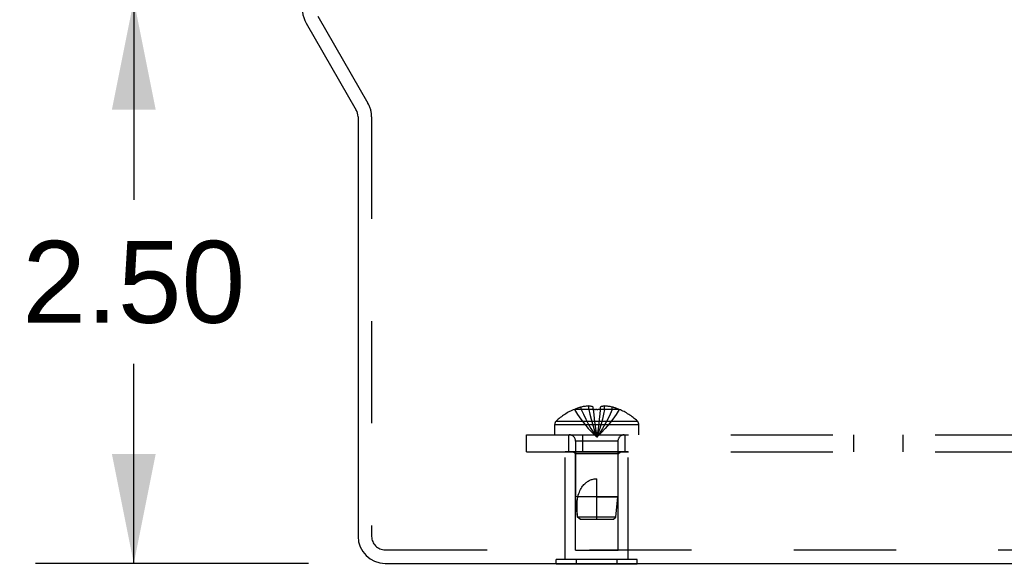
# Model space of a CAD drawing. Header units: inches. Extents: x 0 to 82.5, y 0 to 53.4.
# Tile 87 of 128: x 40.9 to 45.3, y 22.6 to 25.1. Entities that reach past the tile are written whole.
import ezdxf

# ---------------------------------------------------------------- set-up
doc = ezdxf.new("R2010")
doc.units = ezdxf.units.IN
doc.header["$LTSCALE"] = 4.538835
doc.header["$MEASUREMENT"] = 0
doc.linetypes.add('HIDDEN', pattern=[0.2, 0.1, -0.1])
doc.layers.get('0').update_dxf_attribs({"linetype": 'CONTINUOUS'})
for name, color, linetype in [('DEFAULT_2', 8, 'HIDDEN'), ('DIMENSIONS', 7, 'CONTINUOUS'), ('SUBPANEL', 7, 'CONTINUOUS')]:
    doc.layers.add(name, color=color, linetype=linetype)
doc.styles.get("Standard").update_dxf_attribs({"font": 'arial.ttf'})
doc.dimstyles.new('DIMSTYLE_2', dxfattribs={"dimtxt": 0.364078, "dimasz": 0.485437, "dimexe": 0.09, "dimexo": 0.07, "dimgap": 0.0375, "dimtad": 0, "dimtih": 1, "dimtoh": 1, "dimzin": 4, "dimdsep": 46, "dimtxsty": 'Standard', "dimblk": '_FILLED', "dimblk1": '_FILLED', "dimblk2": '_FILLED', "dimcen": 0.09, "dimadec": 3, "dimazin": 1, "dimtfac": 1, "dimtdec": 3, "dimtofl": 0, "dimtmove": 0, "dimatfit": 3, "dimldrblk": '_FILLED', "dimfxl": 0, "dimtolj": 1, "dimtzin": 4, "dimarcsym": 0})

# ---------------------------------------------------------------- blocks, each defined once
blk = doc.blocks.new('_FILLED')
at = {"color": 0, "linetype": 'ByBlock'}
blk.add_solid([(0, 0), (-1, 0.2), (-1, -0.2)], dxfattribs=at)
blk = doc.blocks.new('*D12')
at = {"layer": 'DIMENSIONS', "color": 2, "linetype": 'Continuous'}
for p, q in [((41.8572, 25.142), (41.0038, 25.142)), ((41.4407, 25.142), (41.4407, 24.2554)), ((41.4407, 22.6407), (41.4407, 23.5273)), ((42.2172, 22.6407), (41.0038, 22.6407))]:
    blk.add_line(p, q, dxfattribs=at)
at = {"layer": 'DIMENSIONS', "color": 2, "linetype": 'Continuous', "xscale": 0.4854368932, "yscale": 0.4854368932, "zscale": 0.4854368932}
for p, rotation in [((41.4407, 25.142), 90), ((41.4407, 22.6407), 270)]:
    blk.add_blockref('_FILLED', p, dxfattribs=dict(at, rotation=rotation))
at = {"layer": 'DIMENSIONS', "color": 2, "linetype": 'Continuous', "insert": (41.4407, 24.0734), "char_height": 0.36408, "width": 0.989371, "attachment_point": 2, "line_spacing_factor": 0.9}
blk.add_mtext('2.50', dxfattribs=at)

msp = doc.modelspace()

# ---------------------------------------------------------------- linework, layer by layer
at = {"color": 3, "linetype": 'Continuous'}
for p, q in [((42.2059, 25.041), (42.429, 24.6546)), ((42.437, 24.6246), (42.437, 22.7607)), ((42.557, 22.6407), (56.6871, 22.6407))]:
    msp.add_line(p, q, dxfattribs=at)
at = {"color": 7, "linetype": 'Continuous'}
for p, q in [((43.3169, 22.6367), (43.3169, 22.6407)), ((43.6772, 22.6367), (43.3169, 22.6367)), ((43.407, 22.6367), (43.407, 22.6407)), ((43.5871, 22.6367), (43.5871, 22.6407)), ((43.6772, 22.6367), (43.6772, 22.6407))]:
    msp.add_line(p, q, dxfattribs=at)
at = {"color": 3, "linetype": 'Continuous'}
for centre, radius, start, end in [((42.3098, 25.101), 0.12, 160, 210), ((42.377, 24.6246), 0.06, 0, 30), ((42.557, 22.7607), 0.12, 180, 270)]:
    msp.add_arc(centre, radius, start, end, dxfattribs=at)
at = {"layer": 'DEFAULT_2', "color": 8, "linetype": 'HIDDEN'}
for p, q in [((42.2579, 25.071), (42.4809, 24.6846)), ((42.497, 24.6246), (42.497, 22.7607)), ((43.3571, 22.6577), (43.3571, 23.1367)), ((43.6371, 23.1367), (43.3571, 23.1367)), ((43.4021, 23.1267), (43.3921, 23.1367)), ((43.5921, 23.1267), (43.6021, 23.1367)), ((43.6371, 22.6577), (43.6371, 23.1367)), ((43.4021, 22.6992), (43.4021, 23.1267)), ((43.5921, 23.1267), (43.4021, 23.1267)), ((43.5921, 22.6992), (43.5921, 23.1267)), ((42.557, 22.7007), (56.6871, 22.7007)), ((43.3169, 22.6407), (43.3169, 22.6577)), ((43.6772, 22.6577), (43.3169, 22.6577)), ((43.4021, 22.6992), (43.5921, 22.6992)), ((43.407, 22.6407), (43.407, 22.6577)), ((43.5871, 22.6407), (43.5871, 22.6577)), ((43.6772, 22.6407), (43.6772, 22.6577))]:
    msp.add_line(p, q, dxfattribs=at)
for centre, radius, start, end in [((42.377, 24.6246), 0.12, 0, 30), ((42.557, 22.7607), 0.06, 180, 270)]:
    msp.add_arc(centre, radius, start, end, dxfattribs=at)
at = {"layer": 'SUBPANEL', "color": 8, "linetype": 'HIDDEN'}
for p, q in [((43.3976, 23.325), (43.3978, 23.3246)), ((43.3988, 23.325), (43.3978, 23.3246)), ((43.4816, 23.325), (43.3988, 23.325)), ((43.4286, 23.325), (43.4286, 23.3351)), ((43.4622, 23.325), (43.4622, 23.34)), ((43.4816, 23.325), (43.4816, 23.3351)), ((43.4816, 23.325), (43.4837, 23.3025)), ((43.4816, 23.325), (43.4816, 23.3246)), ((43.4868, 23.3248), (43.4816, 23.3246)), ((43.4868, 23.3248), (43.4919, 23.325)), ((43.4971, 23.325), (43.4919, 23.325)), ((43.4971, 23.325), (43.5022, 23.325)), ((43.5126, 23.325), (43.5104, 23.3025)), ((43.5126, 23.325), (43.5125, 23.3246)), ((43.5126, 23.3351), (43.5126, 23.325)), ((43.5954, 23.325), (43.5126, 23.325)), ((43.532, 23.325), (43.532, 23.34)), ((43.5656, 23.325), (43.5656, 23.3351)), ((43.5954, 23.325), (43.5963, 23.3246)), ((43.5966, 23.325), (43.5963, 23.3246)), ((43.3168, 23.2727), (43.6773, 23.2727)), ((43.4837, 23.3029), (43.4861, 23.2811)), ((43.486, 23.2813), (43.4885, 23.2602)), ((43.3106, 23.2117), (43.3106, 23.2582)), ((43.3106, 23.2582), (43.6836, 23.2582)), ((43.4885, 23.2603), (43.4912, 23.2399)), ((43.6836, 23.2117), (43.6836, 23.2582)), ((43.1846, 23.1367), (43.1846, 23.2117)), ((43.1846, 23.2117), (56.0596, 23.2117)), ((43.3721, 23.2117), (43.3721, 23.1367)), ((43.4031, 23.1835), (43.4031, 22.9367)), ((43.5911, 23.1835), (43.4031, 23.1835)), ((43.4346, 23.1367), (43.4346, 23.2117)), ((43.5911, 23.1835), (43.5911, 22.9367)), ((43.6221, 23.2117), (43.6221, 23.1367)), ((44.6379, 23.2117), (44.6379, 23.1367)), ((44.8562, 23.2117), (44.8562, 23.1367)), ((43.1846, 23.1367), (56.0596, 23.1367)), ((43.4971, 22.8367), (43.4971, 23.0167)), ((43.4121, 22.8466), (43.4031, 22.9367)), ((43.5911, 22.9367), (43.4031, 22.9367)), ((43.4971, 22.9367), (43.5911, 22.9367)), ((43.5821, 22.8466), (43.5911, 22.9367)), ((43.4231, 22.8367), (43.4121, 22.8466)), ((43.5821, 22.8466), (43.4121, 22.8466)), ((43.4231, 22.8367), (43.5711, 22.8367)), ((43.5711, 22.8367), (43.5821, 22.8466))]:
    msp.add_line(p, q, dxfattribs=at)
for points in [[(43.3978, 23.3246), (43.4115, 23.3025), (43.4263, 23.2811), (43.4423, 23.2602), (43.4594, 23.2399), (43.4777, 23.2201), (43.4971, 23.201)], [(43.4622, 23.34), (43.4582, 23.3397), (43.4541, 23.3393), (43.45, 23.3389), (43.4459, 23.3383), (43.4417, 23.3377), (43.4374, 23.3369), (43.433, 23.3361), (43.4286, 23.3351)], [(43.4286, 23.325), (43.438, 23.3029), (43.4482, 23.2813), (43.4593, 23.2603), (43.4711, 23.24), (43.4837, 23.2202), (43.4971, 23.201)], [(43.4816, 23.3351), (43.4792, 23.336), (43.4767, 23.3369), (43.4743, 23.3376), (43.4719, 23.3383), (43.4694, 23.3388), (43.467, 23.3393), (43.4646, 23.3397), (43.4622, 23.34)], [(43.4622, 23.325), (43.467, 23.3029), (43.4722, 23.2813), (43.4778, 23.2603), (43.4838, 23.24), (43.4903, 23.2202), (43.4971, 23.201)], [(43.532, 23.325), (43.5272, 23.3029), (43.5219, 23.2813), (43.5163, 23.2603), (43.5103, 23.24), (43.5039, 23.2202), (43.4971, 23.201)], [(43.5656, 23.325), (43.5561, 23.3029), (43.5459, 23.2813), (43.5349, 23.2603), (43.5231, 23.24), (43.5105, 23.2202), (43.4971, 23.201)], [(43.5963, 23.3246), (43.5826, 23.3025), (43.5678, 23.2811), (43.5518, 23.2602), (43.5347, 23.2399), (43.5165, 23.2201), (43.4971, 23.201)], [(43.5125, 23.3246), (43.5074, 23.3248), (43.5022, 23.325)], [(43.532, 23.34), (43.5296, 23.3397), (43.5271, 23.3393), (43.5247, 23.3388), (43.5223, 23.3383), (43.5198, 23.3376), (43.5174, 23.3369), (43.515, 23.336), (43.5126, 23.3351)], [(43.5656, 23.3351), (43.5611, 23.3361), (43.5567, 23.3369), (43.5525, 23.3377), (43.5483, 23.3383), (43.5441, 23.3389), (43.54, 23.3393), (43.536, 23.3397), (43.532, 23.34)], [(43.5104, 23.3029), (43.5081, 23.2811), (43.5056, 23.2602), (43.5029, 23.2399), (43.5001, 23.2201), (43.4971, 23.201)], [(43.5081, 23.2813), (43.5056, 23.2603), (43.503, 23.24), (43.5001, 23.2202), (43.4971, 23.201)], [(43.4912, 23.24), (43.494, 23.2202), (43.4971, 23.201)], [(43.4912, 23.2399), (43.4941, 23.2201), (43.4971, 23.201)], [(43.413, 22.9367), (43.4151, 22.944), (43.4174, 22.9509), (43.4199, 22.9574), (43.4225, 22.9634), (43.4253, 22.9689), (43.4282, 22.9741), (43.4312, 22.9788), (43.4342, 22.9832), (43.4373, 22.9871), (43.4404, 22.9907), (43.4436, 22.994), (43.4467, 22.9969), (43.4499, 22.9996), (43.4531, 23.0021), (43.4563, 23.0043), (43.4595, 23.0063), (43.4629, 23.0082), (43.4663, 23.0099), (43.4698, 23.0114), (43.4734, 23.0127), (43.4772, 23.0139), (43.4811, 23.0149), (43.485, 23.0157), (43.489, 23.0162), (43.493, 23.0165), (43.4971, 23.0167)], [(43.4121, 22.8466), (43.4112, 22.8581), (43.4105, 22.8697), (43.4101, 22.8815), (43.4099, 22.8932), (43.4101, 22.9047), (43.4107, 22.9158), (43.4116, 22.9265), (43.413, 22.9367)], [(43.4121, 22.8466), (43.415, 22.844), (43.4205, 22.839)]]:
    msp.add_lwpolyline(points, dxfattribs=at)
for centre, radius, start, end in [((43.4971, 23.0828), 0.2618, 112.3357, 133.5138), ((43.4971, 23.0828), 0.2614, 105.1941, 112.0894), ((43.4971, 23.0828), 0.2614, 67.9106, 74.8059), ((43.4971, 23.0828), 0.2618, 46.4862, 67.6643), ((43.3306, 23.2582), 0.02, 133.5138, 180), ((43.6636, 23.2582), 0.02, 0, 46.4862), ((43.3749, 23.1835), 0.0282, 0, 90), ((43.6193, 23.1835), 0.0282, 90, 180)]:
    msp.add_arc(centre, radius, start, end, dxfattribs=at)

# ---------------------------------------------------------------- dimensions: what is measured, and where the dimension line sits
at = {"layer": 'DIMENSIONS', "color": 2, "linetype": 'Continuous'}
dim = msp.add_linear_dim(base=(41.4407, 25.142), p1=(42.2872, 22.6407), p2=(40.9338, 25.142), angle=90, dimstyle='DIMSTYLE_2', dxfattribs=at)
dim.commit()
dim.dimension.update_dxf_attribs({"geometry": '*D12', "text_midpoint": (41.4362, 23.8893), "dimtype": 160})

doc.saveas('drawing.dxf')
